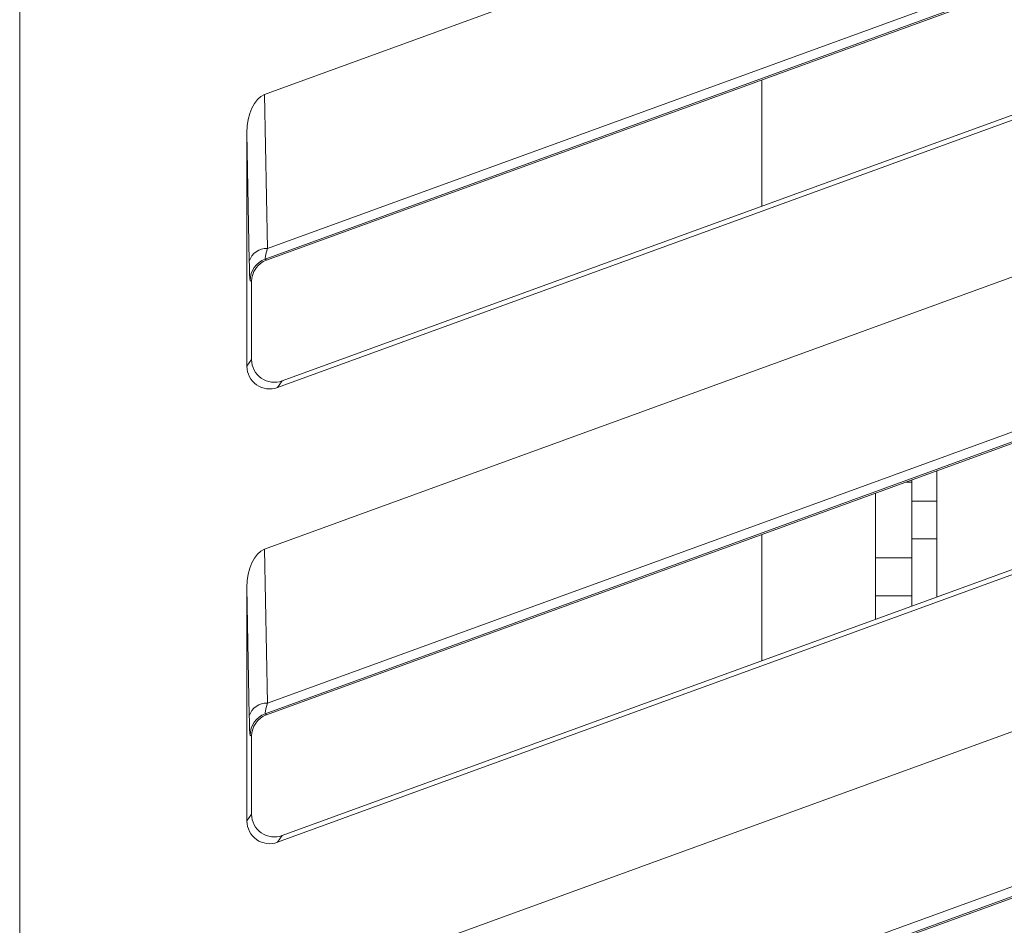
# Model space of a CAD drawing. Header units: millimetres. Extents: x -420 to 420, y -297 to 297.
# Tile 71 of 197: x 16 to 29, y -6 to 6. Entities that reach past the tile are written whole.
import ezdxf

# ---------------------------------------------------------------- set-up
doc = ezdxf.new("R2010")
doc.units = ezdxf.units.MM
doc.header["$MEASUREMENT"] = 0
doc.layers.add('layer 1', color=7, linetype='Continuous')

msp = doc.modelspace()

# ---------------------------------------------------------------- linework, layer by layer
at = {"layer": 'layer 1', "color": 7, "lineweight": 9}
for points in [[(19.3611, 5.411), (19.3611, 5.411), (38.2701, 12.2935), (38.2701, 12.2935)], [(16.1131, -27.9352), (16.1131, -27.9352), (16.1131, 10.8593), (16.1131, 10.8593)], [(19.3875, 3.2163), (19.3875, 3.2163), (38.7511, 10.2614), (38.7511, 10.2614)], [(19.3983, 3.371), (19.3983, 3.371), (38.2332, 10.2262), (38.2332, 10.2262)], [(38.275, 10.1108), (38.275, 10.1108), (19.3686, 3.2295), (19.3686, 3.2295)], [(19.5314, 1.5265), (19.5314, 1.5265), (39.0219, 8.6203), (39.0219, 8.6203)], [(38.9572, 8.6657), (38.9572, 8.6657), (19.5934, 1.6153), (19.5934, 1.6153)], [(19.3611, -0.6169), (19.3611, -0.6169), (38.2701, 6.2656), (38.2701, 6.2656)], [(25.9587, 5.6072), (25.9587, 5.6072), (25.9587, 3.9328), (25.9587, 3.9328)], [(19.3611, 5.411), (19.2242, 5.3612), (19.127, 5.1516), (19.127, 4.9055)], [(19.3611, 5.411), (19.2242, 5.3612), (19.127, 5.1516), (19.127, 4.9055)], [(19.3611, 5.411), (19.2242, 5.3612), (19.127, 5.1516), (19.127, 4.9055)], [(19.3611, 5.411), (19.2242, 5.3612), (19.127, 5.1514), (19.127, 4.9055)], [(19.3611, 5.411), (19.2242, 5.3612), (19.127, 5.1514), (19.127, 4.9055)], [(19.3611, 5.411), (19.2242, 5.3612), (19.127, 5.1514), (19.127, 4.9055)], [(19.3611, 5.411), (19.2242, 5.3612), (19.127, 5.1514), (19.127, 4.9055)], [(19.3611, 5.411), (19.2242, 5.3612), (19.127, 5.1514), (19.127, 4.9055)], [(19.3611, 5.411), (19.2242, 5.3612), (19.127, 5.1514), (19.127, 4.9055)], [(19.3611, 5.411), (19.2242, 5.3612), (19.127, 5.1514), (19.127, 4.9055)], [(19.3611, 5.411), (19.2242, 5.3612), (19.127, 5.1514), (19.127, 4.9055)], [(19.3611, 5.411), (19.2242, 5.3612), (19.127, 5.1514), (19.127, 4.9055)], [(19.3611, 5.411), (19.2242, 5.3612), (19.127, 5.1514), (19.127, 4.9055)], [(19.3611, 5.411), (19.2242, 5.3612), (19.127, 5.1514), (19.127, 4.9055)], [(19.3611, 5.411), (19.2242, 5.3612), (19.127, 5.1514), (19.127, 4.9055)], [(19.3611, 5.411), (19.2242, 5.3612), (19.127, 5.1514), (19.127, 4.9055)], [(19.3611, 5.411), (19.2242, 5.3612), (19.127, 5.1514), (19.127, 4.9055)], [(19.3611, 5.411), (19.2242, 5.3612), (19.127, 5.1514), (19.127, 4.9055)], [(19.3611, 5.411), (19.2242, 5.3612), (19.127, 5.1514), (19.127, 4.9055)], [(19.3611, 5.411), (19.2242, 5.3612), (19.127, 5.1514), (19.127, 4.9055)], [(19.3611, 5.411), (19.2242, 5.3612), (19.127, 5.1514), (19.127, 4.9055)], [(19.3611, 5.411), (19.3611, 5.411), (19.3611, 5.411), (19.3611, 5.411)], [(19.3611, 5.411), (19.3611, 5.411), (19.3983, 3.371), (19.3983, 3.371)], [(19.127, 4.9055), (19.127, 4.9055), (19.127, 4.9055), (19.127, 4.9055)], [(19.127, 4.9055), (19.127, 4.9055), (19.127, 1.8096), (19.127, 1.8096)], [(19.1581, 3.2032), (19.1581, 3.2032), (19.127, 4.9055), (19.127, 4.9055)], [(19.3875, -2.8116), (19.3875, -2.8116), (38.7511, 4.2334), (38.7511, 4.2334)], [(19.3983, -2.6569), (19.3983, -2.6569), (38.2332, 4.1983), (38.2332, 4.1983)], [(38.275, 4.0829), (38.275, 4.0829), (19.3686, -2.7984), (19.3686, -2.7984)], [(19.3983, 3.371), (19.2896, 3.3755), (19.1912, 3.3067), (19.1581, 3.2032)], [(19.3983, 3.371), (19.3754, 3.2829), (19.3646, 3.2306), (19.3686, 3.2295)], [(19.3983, 3.371), (19.3754, 3.2829), (19.3646, 3.2306), (19.3686, 3.2295)], [(19.3983, 3.371), (19.3754, 3.2829), (19.3646, 3.2306), (19.3686, 3.2295)], [(19.3983, 3.371), (19.3754, 3.2829), (19.3646, 3.2306), (19.3686, 3.2295)], [(19.3983, 3.371), (19.3754, 3.2829), (19.3646, 3.2306), (19.3686, 3.2295)], [(19.3983, 3.3709), (19.3754, 3.2829), (19.3646, 3.2306), (19.3686, 3.2295)], [(19.3983, 3.3709), (19.3754, 3.2829), (19.3646, 3.2306), (19.3686, 3.2295)], [(19.3983, 3.3709), (19.3754, 3.2829), (19.3646, 3.2306), (19.3686, 3.2295)], [(19.3983, 3.3709), (19.3754, 3.2829), (19.3646, 3.2306), (19.3686, 3.2295)], [(19.3983, 3.3709), (19.3754, 3.2829), (19.3646, 3.2306), (19.3686, 3.2295)], [(19.3983, 3.3709), (19.3754, 3.2829), (19.3646, 3.2306), (19.3686, 3.2295)], [(19.3983, 3.3709), (19.3754, 3.2829), (19.3646, 3.2306), (19.3686, 3.2295)], [(19.3983, 3.3709), (19.3754, 3.2829), (19.3646, 3.2306), (19.3686, 3.2295)], [(19.3983, 3.3709), (19.3754, 3.2829), (19.3646, 3.2306), (19.3686, 3.2294)], [(19.3983, 3.3709), (19.3754, 3.2829), (19.3646, 3.2306), (19.3686, 3.2294)], [(19.3983, 3.3709), (19.3754, 3.2829), (19.3646, 3.2306), (19.3686, 3.2294)], [(19.3983, 3.3709), (19.3754, 3.2829), (19.3646, 3.2306), (19.3686, 3.2294)], [(19.3983, 3.3709), (19.3754, 3.2829), (19.3646, 3.2306), (19.3686, 3.2294)], [(19.3983, 3.3709), (19.3754, 3.2829), (19.3646, 3.2306), (19.3686, 3.2294)], [(19.3983, 3.3709), (19.3754, 3.2829), (19.3646, 3.2306), (19.3686, 3.2294)], [(19.3983, 3.3709), (19.3754, 3.2829), (19.3646, 3.2306), (19.3686, 3.2294)], [(19.3983, 3.371), (19.3983, 3.371), (19.3983, 3.3709), (19.3983, 3.3709)], [(19.1581, 3.2032), (19.161, 3.0445), (19.1654, 2.9499), (19.1703, 2.9465)], [(19.1581, 3.2032), (19.1581, 3.2032), (19.1581, 3.203), (19.1581, 3.203)], [(19.1581, 3.2032), (19.161, 3.0445), (19.1654, 2.9499), (19.1703, 2.9465)], [(19.1581, 3.2032), (19.161, 3.0445), (19.1654, 2.9499), (19.1703, 2.9465)], [(19.1581, 3.2032), (19.161, 3.0445), (19.1654, 2.9499), (19.1703, 2.9465)], [(19.1581, 3.203), (19.161, 3.0445), (19.1654, 2.9499), (19.1703, 2.9465)], [(19.1581, 3.203), (19.161, 3.0445), (19.1654, 2.9499), (19.1703, 2.9465)], [(19.1581, 3.203), (19.161, 3.0445), (19.1654, 2.9499), (19.1703, 2.9465)], [(19.1581, 3.203), (19.161, 3.0445), (19.1654, 2.9499), (19.1703, 2.9465)], [(19.1581, 3.203), (19.161, 3.0445), (19.1654, 2.9499), (19.1703, 2.9465)], [(19.1581, 3.203), (19.161, 3.0445), (19.1654, 2.9497), (19.1703, 2.9465)], [(19.1581, 3.203), (19.161, 3.0445), (19.1654, 2.9497), (19.1703, 2.9463)], [(19.1581, 3.203), (19.161, 3.0445), (19.1654, 2.9497), (19.1703, 2.9463)], [(19.1581, 3.203), (19.161, 3.0445), (19.1654, 2.9497), (19.1703, 2.9463)], [(19.1581, 3.203), (19.161, 3.0445), (19.1654, 2.9497), (19.1703, 2.9463)], [(19.1581, 3.203), (19.161, 3.0445), (19.1654, 2.9497), (19.1703, 2.9463)], [(19.1581, 3.203), (19.161, 3.0445), (19.1654, 2.9497), (19.1703, 2.9463)], [(19.1581, 3.203), (19.161, 3.0445), (19.1654, 2.9497), (19.1703, 2.9463)], [(19.1581, 3.203), (19.161, 3.0445), (19.1654, 2.9497), (19.1703, 2.9463)], [(19.1581, 3.203), (19.161, 3.0445), (19.1654, 2.9497), (19.1703, 2.9463)], [(19.1581, 3.203), (19.161, 3.0445), (19.1654, 2.9497), (19.1703, 2.9463)], [(19.1581, 3.203), (19.161, 3.0445), (19.1654, 2.9497), (19.1703, 2.9463)], [(19.3686, 3.2295), (19.2497, 3.1862), (19.1705, 3.0731), (19.1703, 2.9465)], [(19.3875, 3.2163), (19.2684, 3.1731), (19.1892, 3.06), (19.1892, 2.9332)], [(19.3875, 3.2163), (19.2684, 3.1731), (19.1892, 3.06), (19.1892, 2.9332)], [(19.3875, 3.2163), (19.2684, 3.1731), (19.1892, 3.06), (19.1892, 2.9332)], [(19.3875, 3.2163), (19.2684, 3.1731), (19.1892, 3.06), (19.1892, 2.9332)], [(19.3875, 3.2163), (19.2684, 3.1731), (19.1892, 3.06), (19.1892, 2.9332)], [(19.3875, 3.2163), (19.2684, 3.1731), (19.1892, 3.06), (19.1892, 2.9332)], [(19.3875, 3.2163), (19.2684, 3.1731), (19.1892, 3.06), (19.1892, 2.9332)], [(19.3875, 3.2163), (19.2684, 3.1731), (19.1892, 3.06), (19.1892, 2.9332)], [(19.3875, 3.2163), (19.2684, 3.1729), (19.1892, 3.06), (19.1892, 2.9332)], [(19.3875, 3.2163), (19.2684, 3.1729), (19.1892, 3.06), (19.1892, 2.9332)], [(19.3875, 3.2163), (19.2684, 3.1729), (19.1892, 3.0598), (19.1892, 2.9332)], [(19.3875, 3.2163), (19.2684, 3.1729), (19.1892, 3.0598), (19.1892, 2.9332)], [(19.3875, 3.2163), (19.2684, 3.1729), (19.1892, 3.0598), (19.1892, 2.9332)], [(19.3875, 3.2163), (19.2684, 3.1729), (19.1892, 3.0598), (19.1892, 2.9332)], [(19.3875, 3.2163), (19.2684, 3.1729), (19.1892, 3.0598), (19.1892, 2.9332)], [(19.3875, 3.2163), (19.2684, 3.1729), (19.1892, 3.0598), (19.1892, 2.9332)], [(19.3875, 3.2163), (19.2684, 3.1729), (19.1892, 3.0598), (19.1892, 2.9332)], [(19.3875, 3.2163), (19.2684, 3.1729), (19.1892, 3.0598), (19.1892, 2.9332)], [(19.3875, 3.2163), (19.2684, 3.1729), (19.1892, 3.0598), (19.1892, 2.9332)], [(19.3875, 3.2163), (19.2684, 3.1729), (19.1892, 3.0598), (19.1892, 2.9332)], [(19.3875, 3.2163), (19.2684, 3.1729), (19.1892, 3.0598), (19.1892, 2.9332)], [(19.3686, 3.2295), (19.3686, 3.2295), (19.3686, 3.2294), (19.3686, 3.2294)], [(19.3686, 3.2295), (19.3686, 3.2295), (19.3875, 3.2163), (19.3875, 3.2163)], [(19.3875, 3.2163), (19.3875, 3.2163), (19.3875, 3.2163), (19.3875, 3.2163)], [(19.1703, 2.9465), (19.1703, 2.9465), (19.1703, 2.9463), (19.1703, 2.9463)], [(19.1892, 2.9332), (19.1892, 2.9332), (19.1703, 2.9465), (19.1703, 2.9465)], [(19.1892, 1.8982), (19.1892, 1.8982), (19.1892, 2.9332), (19.1892, 2.9332)], [(19.1892, 2.9332), (19.1892, 2.9332), (19.1892, 2.9332), (19.1892, 2.9332)], [(38.9572, 2.6378), (38.9572, 2.6378), (19.5934, -4.4126), (19.5934, -4.4126)], [(19.5314, -4.5014), (19.5314, -4.5014), (39.0219, 2.5924), (39.0219, 2.5924)], [(19.127, 1.8096), (19.127, 1.8096), (19.1892, 1.8982), (19.1892, 1.8982)], [(19.1892, 1.8982), (19.1892, 1.8982), (19.1892, 1.8982), (19.1892, 1.8982)], [(19.127, 1.8096), (19.127, 1.8096), (19.127, 1.8096), (19.127, 1.8096)], [(19.3176, 1.6514), (19.3176, 1.6514), (19.3176, 1.6514), (19.3176, 1.6514)], [(19.5934, 1.6153), (19.5934, 1.6153), (19.5314, 1.5265), (19.5314, 1.5265)], [(19.5934, 1.6153), (19.5934, 1.6153), (19.5934, 1.615), (19.5934, 1.615)], [(19.2555, 1.5627), (19.2555, 1.5627), (19.2555, 1.5627), (19.2555, 1.5627)], [(19.5314, 1.5265), (19.5314, 1.5265), (19.5314, 1.5265), (19.5314, 1.5265)], [(28.2795, -1.25), (28.2795, -1.25), (28.2795, 0.4235), (28.2795, 0.4235)], [(27.9482, 0.2742), (27.9482, 0.2742), (27.869, 0.2742), (27.869, 0.2742)], [(27.9482, 0.303), (27.9482, 0.303), (27.9482, 0.2742), (27.9482, 0.2742)], [(27.9482, 0.2742), (27.9482, 0.2742), (27.9482, -0.7304), (27.9482, -0.7304)], [(19.3611, -6.6448), (19.3611, -6.6448), (38.2701, 0.2377), (38.2701, 0.2377)], [(27.4657, -1.5464), (27.4657, -1.5464), (27.4657, 0.1274), (27.4657, 0.1274)], [(27.9482, 0.0231), (27.9482, 0.0231), (28.2795, 0.0231), (28.2795, 0.0231)], [(25.9587, -0.4207), (25.9587, -0.4207), (25.9587, -2.0952), (25.9587, -2.0952)], [(27.9482, -0.4793), (27.9482, -0.4793), (28.2795, -0.4793), (28.2795, -0.4793)], [(19.3611, -0.6169), (19.2242, -0.6667), (19.127, -0.8762), (19.127, -1.1224)], [(19.3611, -0.6169), (19.2242, -0.6667), (19.127, -0.8762), (19.127, -1.1224)], [(19.3611, -0.6169), (19.2242, -0.6667), (19.127, -0.8762), (19.127, -1.1224)], [(19.3611, -0.6169), (19.2242, -0.6667), (19.127, -0.8765), (19.127, -1.1224)], [(19.3611, -0.6169), (19.2242, -0.6667), (19.127, -0.8765), (19.127, -1.1224)], [(19.3611, -0.6169), (19.2242, -0.6667), (19.127, -0.8765), (19.127, -1.1224)], [(19.3611, -0.6169), (19.2242, -0.6667), (19.127, -0.8765), (19.127, -1.1224)], [(19.3611, -0.6169), (19.2242, -0.6667), (19.127, -0.8765), (19.127, -1.1224)], [(19.3611, -0.6169), (19.2242, -0.6667), (19.127, -0.8765), (19.127, -1.1224)], [(19.3611, -0.6169), (19.2242, -0.6667), (19.127, -0.8765), (19.127, -1.1224)], [(19.3611, -0.6169), (19.2242, -0.6667), (19.127, -0.8765), (19.127, -1.1224)], [(19.3611, -0.6169), (19.2242, -0.6667), (19.127, -0.8765), (19.127, -1.1224)], [(19.3611, -0.6169), (19.2242, -0.6667), (19.127, -0.8765), (19.127, -1.1224)], [(19.3611, -0.6169), (19.2242, -0.6667), (19.127, -0.8765), (19.127, -1.1224)], [(19.3611, -0.6169), (19.2242, -0.6667), (19.127, -0.8765), (19.127, -1.1224)], [(19.3611, -0.6169), (19.2242, -0.6667), (19.127, -0.8765), (19.127, -1.1224)], [(19.3611, -0.6169), (19.2242, -0.6667), (19.127, -0.8765), (19.127, -1.1224)], [(19.3611, -0.6169), (19.2242, -0.6667), (19.127, -0.8765), (19.127, -1.1224)], [(19.3611, -0.6169), (19.2242, -0.6667), (19.127, -0.8765), (19.127, -1.1224)], [(19.3611, -0.6169), (19.2242, -0.6667), (19.127, -0.8765), (19.127, -1.1224)], [(19.3611, -0.6169), (19.2242, -0.6667), (19.127, -0.8765), (19.127, -1.1224)], [(19.3611, -0.6169), (19.3611, -0.6169), (19.3611, -0.6169), (19.3611, -0.6169)], [(19.3611, -0.6169), (19.3611, -0.6169), (19.3983, -2.6569), (19.3983, -2.6569)], [(27.4657, -0.7304), (27.4657, -0.7304), (27.9482, -0.7304), (27.9482, -0.7304)], [(27.9482, -0.7304), (27.9482, -0.7304), (27.9482, -1.2328), (27.9482, -1.2328)], [(19.127, -1.1224), (19.127, -1.1224), (19.127, -1.1224), (19.127, -1.1224)], [(19.127, -1.1224), (19.127, -1.1224), (19.127, -4.2184), (19.127, -4.2184)], [(19.1581, -2.8247), (19.1581, -2.8247), (19.127, -1.1224), (19.127, -1.1224)], [(27.9482, -1.2328), (27.9482, -1.2328), (27.4657, -1.2328), (27.4657, -1.2328)], [(27.9482, -1.2328), (27.9482, -1.2328), (27.9482, -1.3708), (27.9482, -1.3708)], [(19.3875, -8.8396), (19.3875, -8.8396), (38.7511, -1.7945), (38.7511, -1.7945)], [(38.275, -1.945), (38.275, -1.945), (19.3686, -8.8263), (19.3686, -8.8263)], [(19.3983, -8.6848), (19.3983, -8.6848), (38.2332, -1.8297), (38.2332, -1.8297)], [(19.3983, -2.6569), (19.2896, -2.6525), (19.1912, -2.7212), (19.1581, -2.8247)], [(19.3983, -2.6569), (19.3754, -2.7451), (19.3646, -2.7974), (19.3686, -2.7984)], [(19.3983, -2.6569), (19.3754, -2.7451), (19.3646, -2.7974), (19.3686, -2.7984)], [(19.3983, -2.6569), (19.3754, -2.7451), (19.3646, -2.7974), (19.3686, -2.7984)], [(19.3983, -2.6569), (19.3754, -2.7451), (19.3646, -2.7974), (19.3686, -2.7984)], [(19.3983, -2.6569), (19.3754, -2.7451), (19.3646, -2.7974), (19.3686, -2.7984)], [(19.3983, -2.6571), (19.3754, -2.7451), (19.3646, -2.7974), (19.3686, -2.7984)], [(19.3983, -2.6571), (19.3754, -2.7451), (19.3646, -2.7974), (19.3686, -2.7984)], [(19.3983, -2.6571), (19.3754, -2.7451), (19.3646, -2.7974), (19.3686, -2.7984)], [(19.3983, -2.6571), (19.3754, -2.7451), (19.3646, -2.7974), (19.3686, -2.7984)], [(19.3983, -2.6571), (19.3754, -2.7451), (19.3646, -2.7974), (19.3686, -2.7984)], [(19.3983, -2.6571), (19.3754, -2.7451), (19.3646, -2.7974), (19.3686, -2.7984)], [(19.3983, -2.6571), (19.3754, -2.7451), (19.3646, -2.7974), (19.3686, -2.7984)], [(19.3983, -2.6571), (19.3754, -2.7451), (19.3646, -2.7974), (19.3686, -2.7984)], [(19.3983, -2.6571), (19.3754, -2.7451), (19.3646, -2.7974), (19.3686, -2.7986)], [(19.3983, -2.6571), (19.3754, -2.7451), (19.3646, -2.7974), (19.3686, -2.7986)], [(19.3983, -2.6571), (19.3754, -2.7451), (19.3646, -2.7974), (19.3686, -2.7986)], [(19.3983, -2.6571), (19.3754, -2.7451), (19.3646, -2.7974), (19.3686, -2.7986)], [(19.3983, -2.6571), (19.3754, -2.7451), (19.3646, -2.7974), (19.3686, -2.7986)], [(19.3983, -2.6571), (19.3754, -2.7451), (19.3646, -2.7974), (19.3686, -2.7986)], [(19.3983, -2.6571), (19.3754, -2.7451), (19.3646, -2.7974), (19.3686, -2.7986)], [(19.3983, -2.6571), (19.3754, -2.7451), (19.3646, -2.7974), (19.3686, -2.7986)], [(19.3983, -2.6569), (19.3983, -2.6569), (19.3983, -2.6571), (19.3983, -2.6571)], [(19.1581, -2.8247), (19.161, -2.9834), (19.1654, -3.0781), (19.1703, -3.0815)], [(19.1581, -2.8247), (19.1581, -2.8247), (19.1581, -2.8249), (19.1581, -2.8249)], [(19.1581, -2.8247), (19.161, -2.9834), (19.1654, -3.0781), (19.1703, -3.0815)], [(19.1581, -2.8247), (19.161, -2.9834), (19.1654, -3.0781), (19.1703, -3.0815)], [(19.1581, -2.8247), (19.161, -2.9834), (19.1654, -3.0781), (19.1703, -3.0815)], [(19.1581, -2.8249), (19.161, -2.9834), (19.1654, -3.0781), (19.1703, -3.0815)], [(19.1581, -2.8249), (19.161, -2.9834), (19.1654, -3.0781), (19.1703, -3.0815)], [(19.1581, -2.8249), (19.161, -2.9834), (19.1654, -3.0781), (19.1703, -3.0815)], [(19.1581, -2.8249), (19.161, -2.9834), (19.1654, -3.0781), (19.1703, -3.0815)], [(19.1581, -2.8249), (19.161, -2.9834), (19.1654, -3.0781), (19.1703, -3.0815)], [(19.1581, -2.8249), (19.161, -2.9834), (19.1654, -3.0782), (19.1703, -3.0815)], [(19.1581, -2.8249), (19.161, -2.9834), (19.1654, -3.0782), (19.1703, -3.0816)], [(19.1581, -2.8249), (19.161, -2.9834), (19.1654, -3.0782), (19.1703, -3.0816)], [(19.1581, -2.8249), (19.161, -2.9834), (19.1654, -3.0782), (19.1703, -3.0816)], [(19.1581, -2.8249), (19.161, -2.9834), (19.1654, -3.0782), (19.1703, -3.0816)], [(19.1581, -2.8249), (19.161, -2.9834), (19.1654, -3.0782), (19.1703, -3.0816)], [(19.1581, -2.8249), (19.161, -2.9834), (19.1654, -3.0782), (19.1703, -3.0816)], [(19.1581, -2.8249), (19.161, -2.9834), (19.1654, -3.0782), (19.1703, -3.0816)], [(19.1581, -2.8249), (19.161, -2.9834), (19.1654, -3.0782), (19.1703, -3.0816)], [(19.1581, -2.8249), (19.161, -2.9834), (19.1654, -3.0782), (19.1703, -3.0816)], [(19.1581, -2.8249), (19.161, -2.9834), (19.1654, -3.0782), (19.1703, -3.0816)], [(19.1581, -2.8249), (19.161, -2.9834), (19.1654, -3.0782), (19.1703, -3.0816)], [(19.3686, -2.7984), (19.2497, -2.8417), (19.1705, -2.9549), (19.1703, -3.0815)], [(19.3875, -2.8116), (19.2684, -2.8548), (19.1892, -2.968), (19.1892, -3.0947)], [(19.3875, -2.8116), (19.2684, -2.8548), (19.1892, -2.968), (19.1892, -3.0947)], [(19.3875, -2.8116), (19.2684, -2.8548), (19.1892, -2.968), (19.1892, -3.0947)], [(19.3875, -2.8116), (19.2684, -2.8548), (19.1892, -2.968), (19.1892, -3.0947)], [(19.3875, -2.8116), (19.2684, -2.8548), (19.1892, -2.968), (19.1892, -3.0947)], [(19.3875, -2.8116), (19.2684, -2.8548), (19.1892, -2.968), (19.1892, -3.0947)], [(19.3875, -2.8116), (19.2684, -2.8548), (19.1892, -2.968), (19.1892, -3.0947)], [(19.3875, -2.8116), (19.2684, -2.8548), (19.1892, -2.968), (19.1892, -3.0947)], [(19.3875, -2.8116), (19.2684, -2.855), (19.1892, -2.968), (19.1892, -3.0947)], [(19.3875, -2.8116), (19.2684, -2.855), (19.1892, -2.968), (19.1892, -3.0947)], [(19.3875, -2.8116), (19.2684, -2.855), (19.1892, -2.9681), (19.1892, -3.0947)], [(19.3875, -2.8116), (19.2684, -2.855), (19.1892, -2.9681), (19.1892, -3.0947)], [(19.3875, -2.8116), (19.2684, -2.855), (19.1892, -2.9681), (19.1892, -3.0947)], [(19.3875, -2.8116), (19.2684, -2.855), (19.1892, -2.9681), (19.1892, -3.0947)], [(19.3875, -2.8116), (19.2684, -2.855), (19.1892, -2.9681), (19.1892, -3.0947)], [(19.3875, -2.8116), (19.2684, -2.855), (19.1892, -2.9681), (19.1892, -3.0947)], [(19.3875, -2.8116), (19.2684, -2.855), (19.1892, -2.9681), (19.1892, -3.0947)], [(19.3875, -2.8116), (19.2684, -2.855), (19.1892, -2.9681), (19.1892, -3.0947)], [(19.3875, -2.8116), (19.2684, -2.855), (19.1892, -2.9681), (19.1892, -3.0947)], [(19.3875, -2.8116), (19.2684, -2.855), (19.1892, -2.9681), (19.1892, -3.0947)], [(19.3875, -2.8116), (19.2684, -2.855), (19.1892, -2.9681), (19.1892, -3.0947)], [(19.3686, -2.7984), (19.3686, -2.7984), (19.3686, -2.7986), (19.3686, -2.7986)], [(19.3686, -2.7984), (19.3686, -2.7984), (19.3875, -2.8116), (19.3875, -2.8116)], [(19.3875, -2.8116), (19.3875, -2.8116), (19.3875, -2.8116), (19.3875, -2.8116)], [(19.1703, -3.0815), (19.1703, -3.0815), (19.1703, -3.0816), (19.1703, -3.0816)], [(19.1892, -3.0947), (19.1892, -3.0947), (19.1703, -3.0815), (19.1703, -3.0815)], [(19.1892, -4.1297), (19.1892, -4.1297), (19.1892, -3.0947), (19.1892, -3.0947)], [(19.1892, -3.0947), (19.1892, -3.0947), (19.1892, -3.0947), (19.1892, -3.0947)], [(38.9572, -3.3901), (38.9572, -3.3901), (19.5934, -10.4405), (19.5934, -10.4405)], [(19.5314, -10.5294), (19.5314, -10.5294), (39.0219, -3.4355), (39.0219, -3.4355)], [(19.127, -4.2184), (19.127, -4.2184), (19.1892, -4.1297), (19.1892, -4.1297)], [(19.1892, -4.1297), (19.1892, -4.1297), (19.1892, -4.1297), (19.1892, -4.1297)], [(19.127, -4.2184), (19.127, -4.2184), (19.127, -4.2184), (19.127, -4.2184)], [(19.3176, -4.3764), (19.3176, -4.3764), (19.3176, -4.3764), (19.3176, -4.3764)], [(19.5934, -4.4126), (19.5934, -4.4126), (19.5314, -4.5014), (19.5314, -4.5014)], [(19.5934, -4.4126), (19.5934, -4.4126), (19.5934, -4.4129), (19.5934, -4.4129)], [(19.2555, -4.4653), (19.2555, -4.4653), (19.2555, -4.4653), (19.2555, -4.4653)], [(19.5314, -4.5014), (19.5314, -4.5014), (19.5314, -4.5014), (19.5314, -4.5014)]]:
    msp.add_open_spline(points, degree=3, dxfattribs=at)
for points in [[(19.1892, 1.8982), (19.1892, 1.7999), (19.237, 1.7077), (19.3176, 1.6514), (19.3176, 1.6514), (19.3982, 1.595), (19.501, 1.5815), (19.5934, 1.6153)], [(19.1892, 1.8982), (19.1892, 1.7999), (19.237, 1.7077), (19.3176, 1.6514), (19.3176, 1.6514), (19.3982, 1.595), (19.501, 1.5815), (19.5934, 1.6153)], [(19.1892, 1.8982), (19.1892, 1.7999), (19.237, 1.7077), (19.3176, 1.6514), (19.3176, 1.6514), (19.3982, 1.595), (19.501, 1.5815), (19.5934, 1.6153)], [(19.1892, 1.8982), (19.1892, 1.7999), (19.237, 1.7077), (19.3176, 1.6514), (19.3176, 1.6514), (19.3982, 1.595), (19.501, 1.5815), (19.5934, 1.6153)], [(19.1892, 1.8982), (19.1892, 1.7999), (19.237, 1.7077), (19.3176, 1.6514), (19.3176, 1.6514), (19.3982, 1.595), (19.501, 1.5815), (19.5934, 1.6153)], [(19.1892, 1.8982), (19.1892, 1.7999), (19.237, 1.7077), (19.3176, 1.6514), (19.3176, 1.6514), (19.3982, 1.595), (19.501, 1.5815), (19.5934, 1.6153)], [(19.1892, 1.8982), (19.1892, 1.7999), (19.237, 1.7077), (19.3176, 1.6514), (19.3176, 1.6514), (19.3982, 1.595), (19.501, 1.5815), (19.5934, 1.6153)], [(19.1892, 1.8982), (19.1892, 1.7999), (19.237, 1.7077), (19.3176, 1.6514), (19.3176, 1.6514), (19.3982, 1.595), (19.501, 1.5815), (19.5934, 1.6153)], [(19.1892, 1.8982), (19.1892, 1.7999), (19.237, 1.7077), (19.3176, 1.6514), (19.3176, 1.6514), (19.3982, 1.595), (19.501, 1.5815), (19.5934, 1.6153)], [(19.1892, 1.8982), (19.1892, 1.7999), (19.237, 1.7077), (19.3176, 1.6514), (19.3176, 1.6514), (19.3982, 1.595), (19.501, 1.5815), (19.5934, 1.6153)], [(19.1892, 1.8982), (19.1892, 1.7999), (19.237, 1.7077), (19.3176, 1.6514), (19.3176, 1.6514), (19.3982, 1.595), (19.501, 1.5815), (19.5934, 1.6153)], [(19.1892, 1.8982), (19.1892, 1.7999), (19.237, 1.7077), (19.3176, 1.6514), (19.3176, 1.6514), (19.3982, 1.595), (19.501, 1.5815), (19.5934, 1.615)], [(19.1892, 1.8982), (19.1892, 1.7999), (19.237, 1.7077), (19.3176, 1.6514), (19.3176, 1.6514), (19.3982, 1.595), (19.501, 1.5815), (19.5934, 1.615)], [(19.1892, 1.8982), (19.1892, 1.7999), (19.237, 1.7077), (19.3176, 1.6514), (19.3176, 1.6514), (19.3982, 1.595), (19.501, 1.5815), (19.5934, 1.615)], [(19.1892, 1.8982), (19.1892, 1.7999), (19.237, 1.7077), (19.3176, 1.6514), (19.3176, 1.6514), (19.3982, 1.595), (19.501, 1.5815), (19.5934, 1.615)], [(19.1892, 1.8982), (19.1892, 1.7999), (19.237, 1.7077), (19.3176, 1.6514), (19.3176, 1.6514), (19.3982, 1.595), (19.501, 1.5815), (19.5934, 1.615)], [(19.1892, 1.8982), (19.1892, 1.7999), (19.237, 1.7077), (19.3176, 1.6514), (19.3176, 1.6514), (19.3982, 1.595), (19.501, 1.5815), (19.5934, 1.615)], [(19.1892, 1.8982), (19.1892, 1.7999), (19.237, 1.7077), (19.3176, 1.6514), (19.3176, 1.6514), (19.3982, 1.595), (19.501, 1.5815), (19.5934, 1.615)], [(19.1892, 1.8982), (19.1892, 1.7999), (19.237, 1.7077), (19.3176, 1.6514), (19.3176, 1.6514), (19.3982, 1.595), (19.501, 1.5815), (19.5934, 1.615)], [(19.1892, 1.8982), (19.1892, 1.7999), (19.237, 1.7077), (19.3176, 1.6514), (19.3176, 1.6514), (19.3982, 1.595), (19.501, 1.5815), (19.5934, 1.615)], [(19.1892, 1.8982), (19.1892, 1.7999), (19.237, 1.7077), (19.3176, 1.6514), (19.3176, 1.6514), (19.3982, 1.595), (19.501, 1.5815), (19.5934, 1.615)], [(19.127, 1.8096), (19.127, 1.7113), (19.1749, 1.6191), (19.2555, 1.5627), (19.2555, 1.5627), (19.336, 1.5064), (19.4389, 1.4929), (19.5314, 1.5265)], [(19.127, 1.8096), (19.127, 1.7113), (19.1749, 1.6191), (19.2555, 1.5627), (19.2555, 1.5627), (19.336, 1.5064), (19.4389, 1.4929), (19.5314, 1.5265)], [(19.127, 1.8096), (19.127, 1.7113), (19.1749, 1.6191), (19.2555, 1.5627), (19.2555, 1.5627), (19.336, 1.5064), (19.4389, 1.4929), (19.5314, 1.5265)], [(19.127, 1.8096), (19.127, 1.7112), (19.1749, 1.6191), (19.2555, 1.5627), (19.2555, 1.5627), (19.336, 1.5064), (19.4389, 1.4929), (19.5314, 1.5265)], [(19.127, 1.8096), (19.127, 1.7112), (19.1749, 1.6191), (19.2555, 1.5627), (19.2555, 1.5627), (19.336, 1.5064), (19.4389, 1.4927), (19.5314, 1.5265)], [(19.127, 1.8096), (19.127, 1.7112), (19.1749, 1.6191), (19.2555, 1.5627), (19.2555, 1.5627), (19.336, 1.5064), (19.4389, 1.4927), (19.5314, 1.5265)], [(19.127, 1.8096), (19.127, 1.7112), (19.1749, 1.6191), (19.2555, 1.5627), (19.2555, 1.5627), (19.336, 1.5064), (19.4389, 1.4927), (19.5314, 1.5265)], [(19.127, 1.8096), (19.127, 1.7112), (19.1749, 1.6191), (19.2555, 1.5627), (19.2555, 1.5627), (19.336, 1.5064), (19.4389, 1.4927), (19.5314, 1.5265)], [(19.127, 1.8096), (19.127, 1.7112), (19.1749, 1.6191), (19.2555, 1.5627), (19.2555, 1.5627), (19.336, 1.5064), (19.4389, 1.4927), (19.5314, 1.5265)], [(19.127, 1.8096), (19.127, 1.7112), (19.1749, 1.6191), (19.2555, 1.5627), (19.2555, 1.5627), (19.336, 1.5064), (19.4389, 1.4927), (19.5314, 1.5265)], [(19.127, 1.8096), (19.127, 1.7112), (19.1749, 1.6191), (19.2555, 1.5627), (19.2555, 1.5627), (19.336, 1.5064), (19.4389, 1.4927), (19.5314, 1.5265)], [(19.127, 1.8096), (19.127, 1.7112), (19.1749, 1.6191), (19.2555, 1.5627), (19.2555, 1.5627), (19.336, 1.5064), (19.4389, 1.4927), (19.5314, 1.5265)], [(19.127, 1.8096), (19.127, 1.7112), (19.1749, 1.6191), (19.2555, 1.5627), (19.2555, 1.5627), (19.336, 1.5064), (19.4389, 1.4927), (19.5314, 1.5265)], [(19.127, 1.8096), (19.127, 1.7112), (19.1749, 1.6191), (19.2555, 1.5627), (19.2555, 1.5627), (19.336, 1.5064), (19.4389, 1.4927), (19.5314, 1.5265)], [(19.127, 1.8096), (19.127, 1.7112), (19.1749, 1.6191), (19.2555, 1.5627), (19.2555, 1.5627), (19.336, 1.5064), (19.4389, 1.4927), (19.5314, 1.5265)], [(19.127, 1.8096), (19.127, 1.7112), (19.1749, 1.6191), (19.2555, 1.5627), (19.2555, 1.5627), (19.336, 1.5064), (19.4389, 1.4927), (19.5314, 1.5265)], [(19.127, 1.8096), (19.127, 1.7112), (19.1749, 1.6191), (19.2555, 1.5627), (19.2555, 1.5627), (19.336, 1.5064), (19.4389, 1.4927), (19.5314, 1.5265)], [(19.127, 1.8096), (19.127, 1.7112), (19.1749, 1.6191), (19.2555, 1.5627), (19.2555, 1.5627), (19.336, 1.5064), (19.4389, 1.4927), (19.5314, 1.5265)], [(19.127, 1.8096), (19.127, 1.7112), (19.1749, 1.6191), (19.2555, 1.5627), (19.2555, 1.5627), (19.336, 1.5064), (19.4389, 1.4927), (19.5314, 1.5265)], [(19.127, 1.8096), (19.127, 1.7112), (19.1749, 1.6191), (19.2555, 1.5627), (19.2555, 1.5627), (19.336, 1.5064), (19.4389, 1.4927), (19.5314, 1.5265)], [(19.127, 1.8096), (19.127, 1.7112), (19.1749, 1.6191), (19.2555, 1.5627), (19.2555, 1.5627), (19.336, 1.5064), (19.4389, 1.4927), (19.5314, 1.5265)], [(19.1892, -4.1297), (19.1892, -4.2279), (19.237, -4.3202), (19.3176, -4.3764), (19.3176, -4.3764), (19.3982, -4.433), (19.501, -4.4464), (19.5934, -4.4126)], [(19.1892, -4.1297), (19.1892, -4.2279), (19.237, -4.3202), (19.3176, -4.3764), (19.3176, -4.3764), (19.3982, -4.433), (19.501, -4.4464), (19.5934, -4.4126)], [(19.1892, -4.1297), (19.1892, -4.2279), (19.237, -4.3202), (19.3176, -4.3764), (19.3176, -4.3764), (19.3982, -4.433), (19.501, -4.4464), (19.5934, -4.4126)], [(19.1892, -4.1297), (19.1892, -4.2279), (19.237, -4.3202), (19.3176, -4.3764), (19.3176, -4.3764), (19.3982, -4.433), (19.501, -4.4464), (19.5934, -4.4126)], [(19.1892, -4.1297), (19.1892, -4.2279), (19.237, -4.3202), (19.3176, -4.3764), (19.3176, -4.3764), (19.3982, -4.433), (19.501, -4.4464), (19.5934, -4.4126)], [(19.1892, -4.1297), (19.1892, -4.2279), (19.237, -4.3202), (19.3176, -4.3764), (19.3176, -4.3764), (19.3982, -4.433), (19.501, -4.4464), (19.5934, -4.4126)], [(19.1892, -4.1297), (19.1892, -4.2279), (19.237, -4.3202), (19.3176, -4.3764), (19.3176, -4.3764), (19.3982, -4.433), (19.501, -4.4464), (19.5934, -4.4126)], [(19.1892, -4.1297), (19.1892, -4.2279), (19.237, -4.3202), (19.3176, -4.3764), (19.3176, -4.3764), (19.3982, -4.433), (19.501, -4.4464), (19.5934, -4.4126)], [(19.1892, -4.1297), (19.1892, -4.2279), (19.237, -4.3202), (19.3176, -4.3764), (19.3176, -4.3764), (19.3982, -4.433), (19.501, -4.4464), (19.5934, -4.4126)], [(19.1892, -4.1297), (19.1892, -4.2279), (19.237, -4.3202), (19.3176, -4.3764), (19.3176, -4.3764), (19.3982, -4.433), (19.501, -4.4464), (19.5934, -4.4126)], [(19.1892, -4.1297), (19.1892, -4.2279), (19.237, -4.3202), (19.3176, -4.3764), (19.3176, -4.3764), (19.3982, -4.433), (19.501, -4.4464), (19.5934, -4.4126)], [(19.1892, -4.1297), (19.1892, -4.2279), (19.237, -4.3202), (19.3176, -4.3764), (19.3176, -4.3764), (19.3982, -4.433), (19.501, -4.4464), (19.5934, -4.4129)], [(19.1892, -4.1297), (19.1892, -4.2279), (19.237, -4.3202), (19.3176, -4.3764), (19.3176, -4.3764), (19.3982, -4.433), (19.501, -4.4464), (19.5934, -4.4129)], [(19.1892, -4.1297), (19.1892, -4.2279), (19.237, -4.3202), (19.3176, -4.3764), (19.3176, -4.3764), (19.3982, -4.433), (19.501, -4.4464), (19.5934, -4.4129)], [(19.1892, -4.1297), (19.1892, -4.2279), (19.237, -4.3202), (19.3176, -4.3764), (19.3176, -4.3764), (19.3982, -4.433), (19.501, -4.4464), (19.5934, -4.4129)], [(19.1892, -4.1297), (19.1892, -4.2279), (19.237, -4.3202), (19.3176, -4.3764), (19.3176, -4.3764), (19.3982, -4.433), (19.501, -4.4464), (19.5934, -4.4129)], [(19.1892, -4.1297), (19.1892, -4.2279), (19.237, -4.3202), (19.3176, -4.3764), (19.3176, -4.3764), (19.3982, -4.433), (19.501, -4.4464), (19.5934, -4.4129)], [(19.1892, -4.1297), (19.1892, -4.2279), (19.237, -4.3202), (19.3176, -4.3764), (19.3176, -4.3764), (19.3982, -4.433), (19.501, -4.4464), (19.5934, -4.4129)], [(19.1892, -4.1297), (19.1892, -4.2279), (19.237, -4.3202), (19.3176, -4.3764), (19.3176, -4.3764), (19.3982, -4.433), (19.501, -4.4464), (19.5934, -4.4129)], [(19.1892, -4.1297), (19.1892, -4.2279), (19.237, -4.3202), (19.3176, -4.3764), (19.3176, -4.3764), (19.3982, -4.433), (19.501, -4.4464), (19.5934, -4.4129)], [(19.1892, -4.1297), (19.1892, -4.2279), (19.237, -4.3202), (19.3176, -4.3764), (19.3176, -4.3764), (19.3982, -4.433), (19.501, -4.4464), (19.5934, -4.4129)], [(19.127, -4.2184), (19.127, -4.3166), (19.1749, -4.4088), (19.2555, -4.4653), (19.2555, -4.4653), (19.336, -4.5215), (19.4389, -4.535), (19.5314, -4.5014)], [(19.127, -4.2184), (19.127, -4.3166), (19.1749, -4.4088), (19.2555, -4.4653), (19.2555, -4.4653), (19.336, -4.5215), (19.4389, -4.535), (19.5314, -4.5014)], [(19.127, -4.2184), (19.127, -4.3166), (19.1749, -4.4088), (19.2555, -4.4653), (19.2555, -4.4653), (19.336, -4.5215), (19.4389, -4.535), (19.5314, -4.5014)], [(19.127, -4.2184), (19.127, -4.3168), (19.1749, -4.4088), (19.2555, -4.4653), (19.2555, -4.4653), (19.336, -4.5215), (19.4389, -4.535), (19.5314, -4.5014)], [(19.127, -4.2184), (19.127, -4.3168), (19.1749, -4.4088), (19.2555, -4.4653), (19.2555, -4.4653), (19.336, -4.5215), (19.4389, -4.5352), (19.5314, -4.5014)], [(19.127, -4.2184), (19.127, -4.3168), (19.1749, -4.4088), (19.2555, -4.4653), (19.2555, -4.4653), (19.336, -4.5215), (19.4389, -4.5352), (19.5314, -4.5014)], [(19.127, -4.2184), (19.127, -4.3168), (19.1749, -4.4088), (19.2555, -4.4653), (19.2555, -4.4653), (19.336, -4.5215), (19.4389, -4.5352), (19.5314, -4.5014)], [(19.127, -4.2184), (19.127, -4.3168), (19.1749, -4.4088), (19.2555, -4.4653), (19.2555, -4.4653), (19.336, -4.5215), (19.4389, -4.5352), (19.5314, -4.5014)], [(19.127, -4.2184), (19.127, -4.3168), (19.1749, -4.4088), (19.2555, -4.4653), (19.2555, -4.4653), (19.336, -4.5215), (19.4389, -4.5352), (19.5314, -4.5014)], [(19.127, -4.2184), (19.127, -4.3168), (19.1749, -4.4088), (19.2555, -4.4653), (19.2555, -4.4653), (19.336, -4.5215), (19.4389, -4.5352), (19.5314, -4.5014)], [(19.127, -4.2184), (19.127, -4.3168), (19.1749, -4.4088), (19.2555, -4.4653), (19.2555, -4.4653), (19.336, -4.5215), (19.4389, -4.5352), (19.5314, -4.5014)], [(19.127, -4.2184), (19.127, -4.3168), (19.1749, -4.4088), (19.2555, -4.4653), (19.2555, -4.4653), (19.336, -4.5215), (19.4389, -4.5352), (19.5314, -4.5014)], [(19.127, -4.2184), (19.127, -4.3168), (19.1749, -4.4088), (19.2555, -4.4653), (19.2555, -4.4653), (19.336, -4.5215), (19.4389, -4.5352), (19.5314, -4.5014)], [(19.127, -4.2184), (19.127, -4.3168), (19.1749, -4.4088), (19.2555, -4.4653), (19.2555, -4.4653), (19.336, -4.5215), (19.4389, -4.5352), (19.5314, -4.5014)], [(19.127, -4.2184), (19.127, -4.3168), (19.1749, -4.4088), (19.2555, -4.4653), (19.2555, -4.4653), (19.336, -4.5215), (19.4389, -4.5352), (19.5314, -4.5014)], [(19.127, -4.2184), (19.127, -4.3168), (19.1749, -4.4088), (19.2555, -4.4653), (19.2555, -4.4653), (19.336, -4.5215), (19.4389, -4.5352), (19.5314, -4.5014)], [(19.127, -4.2184), (19.127, -4.3168), (19.1749, -4.4088), (19.2555, -4.4653), (19.2555, -4.4653), (19.336, -4.5215), (19.4389, -4.5352), (19.5314, -4.5014)], [(19.127, -4.2184), (19.127, -4.3168), (19.1749, -4.4088), (19.2555, -4.4653), (19.2555, -4.4653), (19.336, -4.5215), (19.4389, -4.5352), (19.5314, -4.5014)], [(19.127, -4.2184), (19.127, -4.3168), (19.1749, -4.4088), (19.2555, -4.4653), (19.2555, -4.4653), (19.336, -4.5215), (19.4389, -4.5352), (19.5314, -4.5014)], [(19.127, -4.2184), (19.127, -4.3168), (19.1749, -4.4088), (19.2555, -4.4653), (19.2555, -4.4653), (19.336, -4.5215), (19.4389, -4.5352), (19.5314, -4.5014)], [(19.127, -4.2184), (19.127, -4.3168), (19.1749, -4.4088), (19.2555, -4.4653), (19.2555, -4.4653), (19.336, -4.5215), (19.4389, -4.5352), (19.5314, -4.5014)]]:
    msp.add_open_spline(points, degree=3, knots=[0, 0, 0, 0, 0.3333333, 0.3333333, 0.3333333, 0.3333333, 1, 1, 1, 1], dxfattribs=at)

doc.saveas('drawing.dxf')
